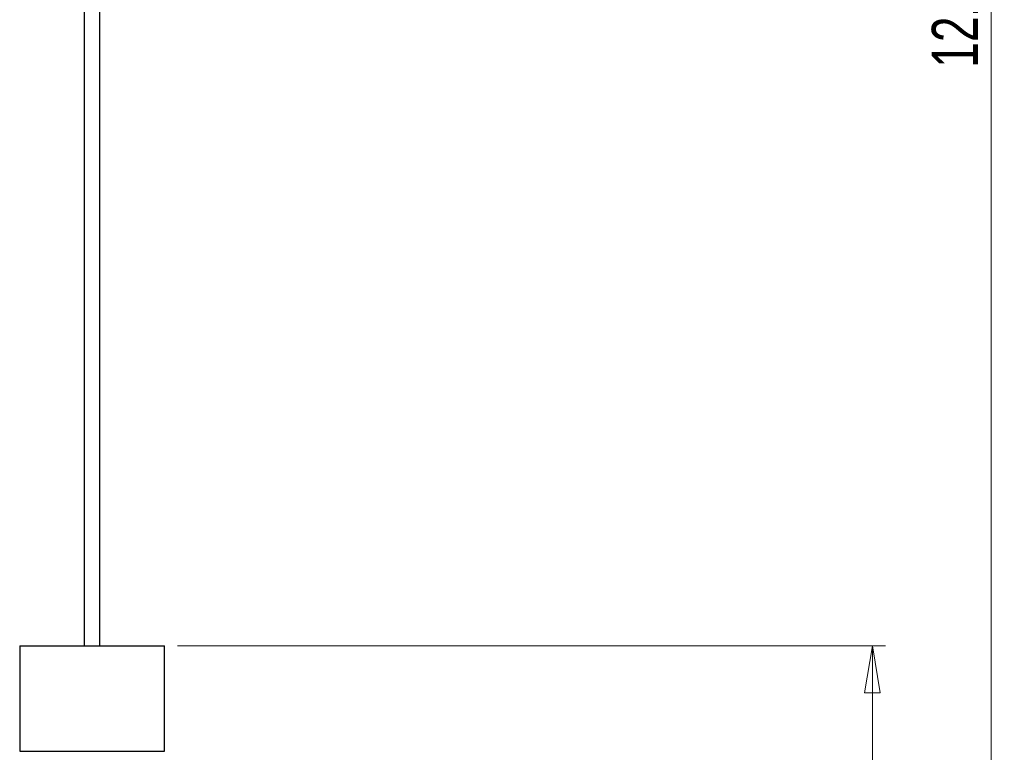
# Model space of a CAD drawing. Header units: millimetres. Extents: x 617 to 735, y 249 to 669.
# Tile 3 of 5: x 660 to 735, y 315 to 370. Entities that reach past the tile are written whole.
import ezdxf

# ---------------------------------------------------------------- set-up
doc = ezdxf.new("R2010")
doc.units = ezdxf.units.MM
doc.styles.add('SLDTEXTSTYLE0', font='TXT', dxfattribs={"width": 0.75})
doc.dimstyles.new('SLDDIMSTYLE0', dxfattribs={"dimtxt": 3.5, "dimasz": 3.556, "dimexe": 0, "dimexo": 0.0625, "dimgap": 0.875, "dimtad": 1, "dimdec": 0, "dimlfac": 5, "dimrnd": 1e-09, "dimzin": 12, "dimdsep": 46, "dimtxsty": 'SLDTEXTSTYLE0', "dimblk1": 'CLOSED', "dimblk2": 'CLOSED', "dimsah": 1, "dimcen": 0.09, "dimadec": 0, "dimazin": 3, "dimtfac": 1, "dimtdec": 0, "dimtofl": 0, "dimtmove": 0, "dimatfit": 3, "dimldrblk": 'CLOSED', "dimfxl": 0, "dimfrac": 2, "dimtolj": 1, "dimtzin": 12, "dimarcsym": 0})

# ---------------------------------------------------------------- blocks, each defined once
blk = doc.blocks.new('_Closed')
at = {"color": 0, "linetype": 'ByBlock', "lineweight": -2}
for p, q in [((-1, 0.166667), (0, 0)), ((-1, 0.166667), (-1, -0.166667)), ((0, 0), (-1, -0.166667)), ((0, 0), (-1, 0))]:
    blk.add_line(p, q, dxfattribs=at)
blk = doc.blocks.new('_D')
at = {"color": 7, "linetype": 'Continuous', "lineweight": 0}
for p, q in [((674.843, 491.983), (735.197, 491.983)), ((734.197, 491.983), (734.197, 248.796)), ((679.543, 248.796), (735.197, 248.796))]:
    blk.add_line(p, q, dxfattribs=at)
at = {"color": 7, "linetype": 'Continuous', "lineweight": 18, "xscale": 3.556, "yscale": 3.556}
for p, rotation in [((734.197, 491.983, -114), 90.0000000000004), ((734.197, 248.796, -114), 270.0000000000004)]:
    blk.add_blockref('_Closed', p, dxfattribs=dict(at, rotation=rotation))
at = {"color": 7, "linetype": 'Continuous', "lineweight": 18, "insert": (729.686, 366.732), "char_height": 3.5, "attachment_point": 1, "rotation": 90, "style": 'SLDTEXTSTYLE0'}
blk.add_mtext('1216', dxfattribs=at)
blk = doc.blocks.new('_D_1')
at = {"color": 7, "linetype": 'Continuous', "lineweight": 0}
for p, q in [((672.343, 322.796), (726.173, 322.796)), ((725.173, 322.796), (725.173, 248.796)), ((679.543, 248.796), (726.173, 248.796))]:
    blk.add_line(p, q, dxfattribs=at)
at = {"color": 7, "linetype": 'Continuous', "lineweight": 18, "xscale": 3.556, "yscale": 3.556}
for p, rotation in [((725.173, 322.796, -114), 90.0000000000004), ((725.173, 248.796, -114), 270.0000000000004)]:
    blk.add_blockref('_Closed', p, dxfattribs=dict(at, rotation=rotation))
at = {"color": 7, "linetype": 'Continuous', "lineweight": 18, "insert": (720.662, 282.033), "char_height": 3.5, "attachment_point": 1, "rotation": 90, "style": 'SLDTEXTSTYLE0'}
blk.add_mtext('370', dxfattribs=at)

msp = doc.modelspace()

# ---------------------------------------------------------------- linework, layer by layer
at = {"color": 7, "linetype": 'Continuous', "lineweight": 25}
for p, q in [((665.243, 482.083), (665.243, 322.796)), ((666.443, 322.796), (666.443, 482.083)), ((660.343, 322.796), (660.343, 314.796)), ((660.343, 322.796), (665.843, 322.796)), ((665.843, 322.796), (671.343, 322.796)), ((671.343, 314.796), (671.343, 322.796)), ((660.343, 314.796), (665.843, 314.796)), ((665.843, 314.796), (671.343, 314.796))]:
    msp.add_line(p, q, dxfattribs=at)

# ---------------------------------------------------------------- dimensions: what is measured, and where the dimension line sits
at = {"color": 7, "linetype": 'Continuous', "lineweight": 18}
for base, p1, picture, middle in [((734.197, 248.796), (673.843, 491.983), '_D', (734.197, 371.904)), ((725.173, 248.796), (671.343, 322.796), '_D_1', (725.173, 285.912))]:
    dim = msp.add_linear_dim(base=base, p1=p1, p2=(678.543, 248.796), angle=90, dimstyle='SLDDIMSTYLE0', dxfattribs=at)
    dim.commit()
    dim.dimension.update_dxf_attribs({"geometry": picture, "text_midpoint": middle, "dimtype": 160})

doc.saveas('drawing.dxf')
